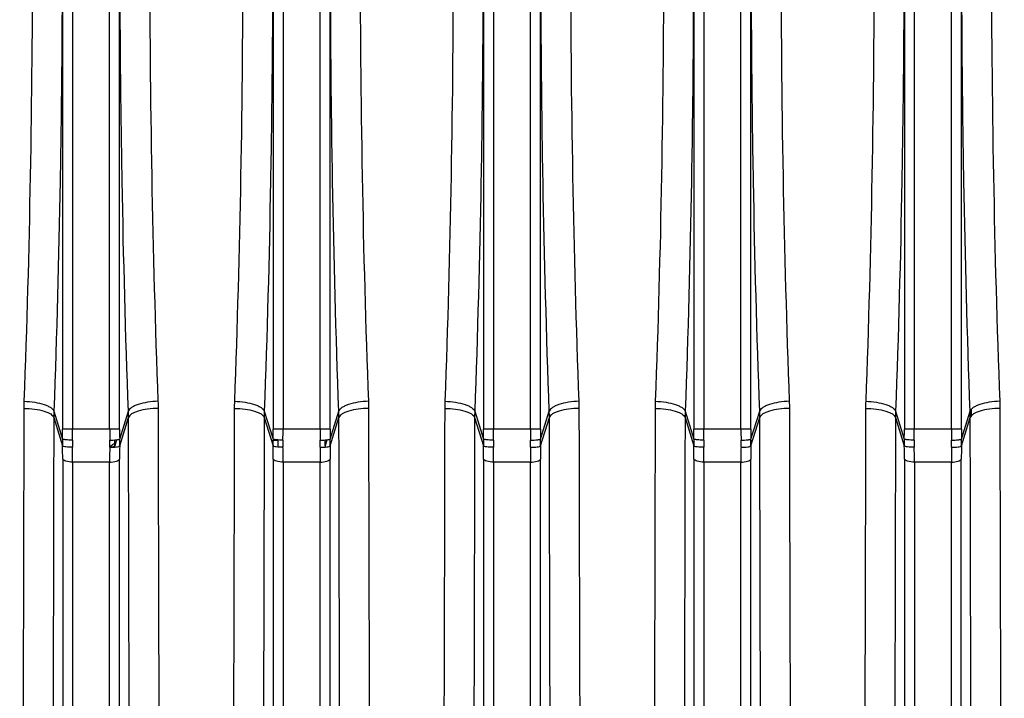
# Model space of a CAD drawing. Extents: x -1709 to 1181, y 8 to 1580.
# Tile 41 of 70: x -933 to -835, y 1355 to 1423. Entities that reach past the tile are written whole.
import ezdxf

# ---------------------------------------------------------------- set-up
doc = ezdxf.new("R2010")
doc.units = 0
doc.header["$LTSCALE"] = 65.395
doc.layers.get('0').update_dxf_attribs({"linetype": 'CONTINUOUS'})
doc.layers.add('3_ALL_AXES', color=7, linetype='CONTINUOUS')

msp = doc.modelspace()

# ---------------------------------------------------------------- linework, layer by layer
at = {"color": 9, "linetype": 'CONTINUOUS'}
for p, q in [((-928.475, 1478.542), (-928.475, 1381.864)), ((-927.481, 1478.542), (-927.481, 1381.864)), ((-923.782, 1381.864), (-923.782, 1478.542)), ((-922.787, 1381.864), (-922.787, 1478.542)), ((-907.475, 1478.542), (-907.475, 1381.864)), ((-906.481, 1478.542), (-906.481, 1381.864)), ((-902.782, 1381.864), (-902.782, 1478.542)), ((-901.787, 1381.864), (-901.787, 1478.542)), ((-886.475, 1478.542), (-886.475, 1381.864)), ((-885.481, 1478.542), (-885.481, 1381.864)), ((-881.782, 1381.864), (-881.782, 1478.542)), ((-880.787, 1381.864), (-880.787, 1478.542)), ((-865.475, 1478.542), (-865.475, 1381.864)), ((-864.481, 1478.542), (-864.481, 1381.864)), ((-860.782, 1381.864), (-860.782, 1478.542)), ((-859.787, 1381.864), (-859.787, 1478.542)), ((-844.475, 1478.542), (-844.475, 1381.864)), ((-843.481, 1478.542), (-843.481, 1381.864)), ((-839.782, 1381.864), (-839.782, 1478.542)), ((-838.787, 1381.864), (-838.787, 1478.542)), ((-929.35, 1383.649), (-928.481, 1380.874)), ((-922.781, 1380.874), (-921.912, 1383.649)), ((-908.35, 1383.649), (-907.481, 1380.874)), ((-901.781, 1380.874), (-900.912, 1383.649)), ((-887.35, 1383.649), (-886.481, 1380.874)), ((-880.781, 1380.874), (-879.912, 1383.649)), ((-866.35, 1383.649), (-865.481, 1380.874)), ((-859.781, 1380.874), (-858.912, 1383.649)), ((-845.35, 1383.649), (-844.481, 1380.874)), ((-838.781, 1380.874), (-837.912, 1383.649)), ((-837.785, 1383.209), (-837.777, 1383.862)), ((-837.784, 1383.209), (-837.778, 1383.762)), ((-929.363, 1383.018), (-928.481, 1380.203)), ((-922.782, 1380.203), (-921.9, 1383.018)), ((-908.363, 1383.018), (-907.481, 1380.203)), ((-901.782, 1380.203), (-900.9, 1383.018)), ((-887.363, 1383.018), (-886.481, 1380.203)), ((-880.782, 1380.203), (-879.9, 1383.018)), ((-866.363, 1383.018), (-865.481, 1380.203)), ((-859.782, 1380.203), (-858.9, 1383.018)), ((-845.363, 1383.018), (-844.481, 1380.203)), ((-838.782, 1380.203), (-837.9, 1383.018)), ((-922.787, 1381.864), (-928.475, 1381.864)), ((-901.787, 1381.864), (-907.475, 1381.864)), ((-880.787, 1381.864), (-886.475, 1381.864)), ((-859.787, 1381.864), (-865.475, 1381.864)), ((-838.787, 1381.864), (-844.475, 1381.864)), ((-923.094, 1380.801), (-923.282, 1380.203)), ((-906.987, 1380.764), (-906.986, 1380.784)), ((-902.094, 1380.801), (-902.282, 1380.203)), ((-859.817, 1380.854), (-859.837, 1380.16)), ((-859.817, 1380.854), (-859.837, 1380.16)), ((-923.282, 1380.203), (-923.283, 1380.07)), ((-928.471, 1378.875), (-928.471, 1300.398)), ((-927.476, 1378.579), (-927.476, 1299.65)), ((-923.787, 1378.579), (-927.476, 1378.579)), ((-923.787, 1299.65), (-923.787, 1378.579)), ((-922.791, 1300.398), (-922.791, 1378.875)), ((-907.471, 1378.875), (-907.471, 1300.398)), ((-906.476, 1378.579), (-906.476, 1299.65)), ((-902.787, 1378.579), (-906.476, 1378.579)), ((-902.787, 1299.65), (-902.787, 1378.579)), ((-901.791, 1300.398), (-901.791, 1378.875)), ((-886.471, 1378.875), (-886.471, 1300.398)), ((-881.787, 1378.579), (-885.476, 1378.579)), ((-885.476, 1378.579), (-885.476, 1299.65)), ((-881.787, 1299.65), (-881.787, 1378.579)), ((-880.791, 1300.398), (-880.791, 1378.875)), ((-865.471, 1378.875), (-865.471, 1300.398)), ((-860.787, 1378.579), (-864.476, 1378.579)), ((-864.476, 1378.579), (-864.476, 1299.65)), ((-860.787, 1299.65), (-860.787, 1378.579)), ((-859.791, 1300.398), (-859.791, 1378.875)), ((-844.471, 1378.875), (-844.471, 1300.398)), ((-839.787, 1378.579), (-843.476, 1378.579)), ((-843.476, 1378.579), (-843.476, 1299.65)), ((-839.787, 1299.65), (-839.787, 1378.579)), ((-838.791, 1300.398), (-838.791, 1378.875))]:
    msp.add_line(p, q, dxfattribs=at)
at = {"color": 2, "linetype": 'CONTINUOUS'}
msp.add_line((-902.282, 1380.203), (-902.283, 1380.07), dxfattribs=at)
at = {"color": 9, "linetype": 'CONTINUOUS'}
for centre, radius, start, end in [((-912.502, 1383.894), 19.846, 177.84787, 179.90044), ((-938.761, 1383.894), 19.846, 0.09956, 2.15213), ((-891.502, 1383.894), 19.846, 177.84787, 179.90044), ((-917.761, 1383.894), 19.846, 0.09956, 2.15213), ((-870.502, 1383.894), 19.846, 177.84787, 179.90044), ((-896.761, 1383.894), 19.846, 0.09956, 2.15213), ((-849.502, 1383.894), 19.846, 177.84787, 179.90044), ((-875.761, 1383.894), 19.846, 0.09956, 2.15213), ((-828.502, 1383.894), 19.846, 177.84787, 179.90044), ((-911.359, 1382.982), 18.003, 177.87734, 179.88592), ((-939.903, 1382.982), 18.003, 0.11408, 2.12266), ((-890.359, 1382.982), 18.003, 177.87734, 179.88592), ((-918.903, 1382.982), 18.003, 0.11408, 2.12266), ((-869.359, 1382.982), 18.003, 177.87734, 179.88592), ((-897.903, 1382.982), 18.003, 0.11408, 2.12266), ((-848.359, 1382.982), 18.003, 177.87734, 179.88592), ((-876.903, 1382.982), 18.003, 0.11408, 2.12266), ((-827.359, 1382.982), 18.003, 177.87734, 179.88592), ((-1013.592, 1381.862), 85.116, 359.33452, 0.001), ((-1032.561, 1381.862), 105.08, 359.40107, 0.0009), ((-818.701, 1381.862), 105.08, 179.9991, 180.59893), ((-837.671, 1381.862), 85.116, 179.999, 180.66548), ((-992.592, 1381.862), 85.116, 359.33452, 0.001), ((-1011.561, 1381.862), 105.08, 359.40107, 0.0009), ((-797.701, 1381.862), 105.08, 179.9991, 180.59893), ((-816.671, 1381.862), 85.116, 179.999, 180.66548), ((-971.592, 1381.862), 85.116, 359.33452, 0.001), ((-990.561, 1381.862), 105.08, 359.40107, 0.0009), ((-776.701, 1381.862), 105.08, 179.9991, 180.59893), ((-795.671, 1381.862), 85.116, 179.999, 180.66548), ((-950.592, 1381.862), 85.116, 359.33452, 0.001), ((-969.561, 1381.862), 105.08, 359.40107, 0.0009), ((-755.701, 1381.862), 105.08, 179.9991, 180.59893), ((-774.671, 1381.862), 85.116, 179.999, 180.66548), ((-929.592, 1381.862), 85.116, 359.33452, 0.001), ((-948.561, 1381.862), 105.08, 359.40107, 0.0009), ((-734.701, 1381.862), 105.08, 179.9991, 180.59893), ((-753.671, 1381.862), 85.116, 179.999, 180.66548), ((-903.224, 1380.548), 25.259, 179.26164, 180.78355), ((-897.322, 1380.443), 30.167, 179.3913, 180.74019), ((-906.962, 1387.88), 7.116, 265.80535, 267.30955), ((-906.893, 1389.355), 8.592, 267.31207, 269.37436), ((-876.792, 1380.443), 30.196, 179.39174, 180.70657), ((-861.224, 1380.548), 25.259, 179.26164, 180.78355), ((-855.322, 1380.443), 30.167, 179.3913, 180.74019), ((-911.941, 1380.443), 30.167, 359.25981, 0.6087), ((-906.038, 1380.548), 25.259, 359.21645, 0.73836), ((-819.224, 1380.548), 25.259, 179.26164, 180.78355), ((-813.322, 1380.443), 30.167, 179.3913, 180.74019), ((-869.941, 1380.443), 30.167, 359.25981, 0.6087), ((-864.038, 1380.548), 25.259, 359.21645, 0.73836), ((-1020.982, 1378.854), 92.511, 0.013, 0.83539), ((-1041.546, 1378.556), 114.07, 0.01171, 0.75232), ((-811.967, 1378.571), 111.82, 179.24023, 179.99574), ((-832.105, 1378.867), 90.687, 179.15634, 179.99528), ((-999.982, 1378.854), 92.511, 0.013, 0.83539), ((-1020.546, 1378.556), 114.07, 0.01171, 0.75232), ((-790.967, 1378.571), 111.82, 179.24023, 179.99574), ((-811.105, 1378.867), 90.687, 179.15634, 179.99528), ((-978.982, 1378.854), 92.511, 0.013, 0.83539), ((-999.546, 1378.556), 114.07, 0.01171, 0.75232), ((-769.967, 1378.571), 111.82, 179.24023, 179.99574), ((-790.105, 1378.867), 90.687, 179.15634, 179.99528), ((-957.982, 1378.854), 92.511, 0.013, 0.83539), ((-978.546, 1378.556), 114.07, 0.01171, 0.75232), ((-748.967, 1378.571), 111.82, 179.24023, 179.99574), ((-769.105, 1378.867), 90.687, 179.15634, 179.99528), ((-936.982, 1378.854), 92.511, 0.013, 0.83539), ((-957.546, 1378.556), 114.07, 0.01171, 0.75232), ((-727.967, 1378.571), 111.82, 179.24023, 179.99574), ((-748.105, 1378.867), 90.687, 179.15634, 179.99528)]:
    msp.add_arc(centre, radius, start, end, dxfattribs=at)
at = {"color": 2, "linetype": 'CONTINUOUS'}
for centre, radius, start, end in [((-854.761, 1383.894), 19.846, 0.09956, 2.15213), ((-855.903, 1382.982), 18.003, 0.11408, 2.12266), ((-953.941, 1380.443), 30.167, 359.25981, 0.6087), ((-948.412, 1380.547), 25.132, 359.21408, 0.53881), ((-948.038, 1380.548), 25.259, 359.21645, 0.73836), ((-882.224, 1380.548), 25.259, 179.26164, 180.78355), ((-876.322, 1380.443), 30.167, 179.3913, 180.74019), ((-932.941, 1380.443), 30.167, 359.25981, 0.6087), ((-927.412, 1380.547), 25.132, 359.21408, 0.53881), ((-927.038, 1380.548), 25.259, 359.21645, 0.73836), ((-840.224, 1380.548), 25.259, 179.26164, 180.78355), ((-834.322, 1380.443), 30.167, 179.3913, 180.74019), ((-890.941, 1380.443), 30.167, 359.25981, 0.6087), ((-885.038, 1380.548), 25.259, 359.21645, 0.73836), ((-924.072, 1383.351), 3.294, 275.14725, 276.71627), ((-923.994, 1382.696), 2.634, 276.70778, 278.49609)]:
    msp.add_arc(centre, radius, start, end, dxfattribs=at)
at = {"color": 9, "linetype": 'CONTINUOUS'}
for points, knots in [([(-929.35, 1476.757), (-929.069, 1469.113), (-928.655, 1453.596), (-928.45, 1430.203), (-928.655, 1406.81), (-929.069, 1391.293), (-929.35, 1383.649)], [0, 0, 0, 0, 0.246422, 0.5, 0.753577, 1, 1, 1, 1]), ([(-921.912, 1383.649), (-922.193, 1391.293), (-922.607, 1406.81), (-922.812, 1430.203), (-922.607, 1453.596), (-922.193, 1469.113), (-921.912, 1476.757)], [0, 0, 0, 0, 0.246422, 0.5, 0.753577, 1, 1, 1, 1]), ([(-908.35, 1476.757), (-908.069, 1469.113), (-907.655, 1453.596), (-907.45, 1430.203), (-907.655, 1406.81), (-908.069, 1391.293), (-908.35, 1383.649)], [0, 0, 0, 0, 0.246422, 0.5, 0.753577, 1, 1, 1, 1]), ([(-900.912, 1383.649), (-901.193, 1391.293), (-901.607, 1406.81), (-901.812, 1430.203), (-901.607, 1453.596), (-901.193, 1469.113), (-900.912, 1476.757)], [0, 0, 0, 0, 0.246422, 0.5, 0.753577, 1, 1, 1, 1]), ([(-887.35, 1476.757), (-887.069, 1469.113), (-886.655, 1453.596), (-886.45, 1430.203), (-886.655, 1406.81), (-887.069, 1391.293), (-887.35, 1383.649)], [0, 0, 0, 0, 0.246422, 0.5, 0.753577, 1, 1, 1, 1]), ([(-879.912, 1383.649), (-880.193, 1391.293), (-880.607, 1406.81), (-880.812, 1430.203), (-880.607, 1453.596), (-880.193, 1469.113), (-879.912, 1476.757)], [0, 0, 0, 0, 0.246422, 0.5, 0.753577, 1, 1, 1, 1]), ([(-866.35, 1476.757), (-866.069, 1469.113), (-865.655, 1453.596), (-865.45, 1430.203), (-865.655, 1406.81), (-866.069, 1391.293), (-866.35, 1383.649)], [0, 0, 0, 0, 0.246422, 0.5, 0.753577, 1, 1, 1, 1]), ([(-858.912, 1383.649), (-859.193, 1391.293), (-859.607, 1406.81), (-859.812, 1430.203), (-859.607, 1453.596), (-859.193, 1469.113), (-858.912, 1476.757)], [0, 0, 0, 0, 0.246422, 0.5, 0.753577, 1, 1, 1, 1]), ([(-845.35, 1476.757), (-845.069, 1469.113), (-844.655, 1453.596), (-844.45, 1430.203), (-844.655, 1406.81), (-845.069, 1391.293), (-845.35, 1383.649)], [0, 0, 0, 0, 0.246422, 0.5, 0.753577, 1, 1, 1, 1]), ([(-837.912, 1383.649), (-838.193, 1391.293), (-838.607, 1406.81), (-838.812, 1430.203), (-838.607, 1453.596), (-838.193, 1469.113), (-837.912, 1476.757)], [0, 0, 0, 0, 0.246422, 0.5, 0.753577, 1, 1, 1, 1]), ([(-932.334, 1475.766), (-932.053, 1468.285), (-931.639, 1453.098), (-931.434, 1430.203), (-931.639, 1407.307), (-932.053, 1392.121), (-932.334, 1384.639)], [0, 0, 0, 0, 0.246423, 0.5, 0.753577, 1, 1, 1, 1]), ([(-918.929, 1384.639), (-919.21, 1392.121), (-919.624, 1407.307), (-919.828, 1430.203), (-919.624, 1453.098), (-919.21, 1468.285), (-918.929, 1475.766)], [0, 0, 0, 0, 0.246423, 0.5, 0.753577, 1, 1, 1, 1]), ([(-911.334, 1475.766), (-911.053, 1468.285), (-910.639, 1453.098), (-910.434, 1430.203), (-910.639, 1407.307), (-911.053, 1392.121), (-911.334, 1384.639)], [0, 0, 0, 0, 0.246423, 0.5, 0.753577, 1, 1, 1, 1]), ([(-897.929, 1384.639), (-898.21, 1392.121), (-898.624, 1407.307), (-898.828, 1430.203), (-898.624, 1453.098), (-898.21, 1468.285), (-897.929, 1475.766)], [0, 0, 0, 0, 0.246423, 0.5, 0.753577, 1, 1, 1, 1]), ([(-890.334, 1475.766), (-890.053, 1468.285), (-889.639, 1453.098), (-889.434, 1430.203), (-889.639, 1407.307), (-890.053, 1392.121), (-890.334, 1384.639)], [0, 0, 0, 0, 0.246423, 0.5, 0.753577, 1, 1, 1, 1]), ([(-876.929, 1384.639), (-877.21, 1392.121), (-877.624, 1407.307), (-877.828, 1430.203), (-877.624, 1453.098), (-877.21, 1468.285), (-876.929, 1475.766)], [0, 0, 0, 0, 0.246423, 0.5, 0.753577, 1, 1, 1, 1]), ([(-869.334, 1475.766), (-869.053, 1468.285), (-868.639, 1453.098), (-868.434, 1430.203), (-868.639, 1407.307), (-869.053, 1392.121), (-869.334, 1384.639)], [0, 0, 0, 0, 0.246423, 0.5, 0.753577, 1, 1, 1, 1]), ([(-855.929, 1384.639), (-856.21, 1392.121), (-856.624, 1407.307), (-856.828, 1430.203), (-856.624, 1453.098), (-856.21, 1468.285), (-855.929, 1475.766)], [0, 0, 0, 0, 0.246423, 0.5, 0.753577, 1, 1, 1, 1]), ([(-848.334, 1475.766), (-848.053, 1468.285), (-847.639, 1453.098), (-847.434, 1430.203), (-847.639, 1407.307), (-848.053, 1392.121), (-848.334, 1384.639)], [0, 0, 0, 0, 0.246423, 0.5, 0.753577, 1, 1, 1, 1]), ([(-834.929, 1384.639), (-835.21, 1392.121), (-835.624, 1407.307), (-835.828, 1430.203), (-835.624, 1453.098), (-835.21, 1468.285), (-834.929, 1475.766)], [0, 0, 0, 0, 0.246423, 0.5, 0.753577, 1, 1, 1, 1]), ([(-932.334, 1384.639), (-931.973, 1384.628), (-931.293, 1384.565), (-930.495, 1384.39), (-929.964, 1384.187), (-929.615, 1383.998), (-929.395, 1383.799), (-929.35, 1383.649)], [0, 0, 0, 0, 0.333388, 0.628777, 0.751956, 0.855018, 1, 1, 1, 1]), ([(-918.929, 1384.639), (-919.289, 1384.628), (-919.97, 1384.565), (-920.767, 1384.39), (-921.299, 1384.187), (-921.648, 1383.998), (-921.867, 1383.799), (-921.912, 1383.649)], [0, 0, 0, 0, 0.333388, 0.628777, 0.751956, 0.855018, 1, 1, 1, 1]), ([(-911.334, 1384.639), (-910.973, 1384.628), (-910.293, 1384.565), (-909.495, 1384.39), (-908.964, 1384.187), (-908.615, 1383.998), (-908.395, 1383.799), (-908.35, 1383.649)], [0, 0, 0, 0, 0.333388, 0.628777, 0.751956, 0.855018, 1, 1, 1, 1]), ([(-897.929, 1384.639), (-898.289, 1384.628), (-898.97, 1384.565), (-899.767, 1384.39), (-900.299, 1384.187), (-900.648, 1383.998), (-900.867, 1383.799), (-900.912, 1383.649)], [0, 0, 0, 0, 0.333388, 0.628777, 0.751956, 0.855018, 1, 1, 1, 1]), ([(-890.334, 1384.639), (-889.973, 1384.628), (-889.293, 1384.565), (-888.495, 1384.39), (-887.964, 1384.187), (-887.615, 1383.998), (-887.395, 1383.799), (-887.35, 1383.649)], [0, 0, 0, 0, 0.333388, 0.628777, 0.751956, 0.855018, 1, 1, 1, 1]), ([(-876.929, 1384.639), (-877.289, 1384.628), (-877.97, 1384.565), (-878.767, 1384.39), (-879.299, 1384.187), (-879.648, 1383.998), (-879.867, 1383.799), (-879.912, 1383.649)], [0, 0, 0, 0, 0.333388, 0.628777, 0.751956, 0.855018, 1, 1, 1, 1]), ([(-869.334, 1384.639), (-868.973, 1384.628), (-868.293, 1384.565), (-867.495, 1384.39), (-866.964, 1384.187), (-866.615, 1383.998), (-866.395, 1383.799), (-866.35, 1383.649)], [0, 0, 0, 0, 0.333388, 0.628777, 0.751956, 0.855018, 1, 1, 1, 1]), ([(-855.929, 1384.639), (-856.289, 1384.628), (-856.97, 1384.565), (-857.767, 1384.39), (-858.299, 1384.187), (-858.648, 1383.998), (-858.867, 1383.799), (-858.912, 1383.649)], [0, 0, 0, 0, 0.333388, 0.628777, 0.751956, 0.855018, 1, 1, 1, 1]), ([(-848.334, 1384.639), (-847.973, 1384.628), (-847.293, 1384.565), (-846.495, 1384.39), (-845.964, 1384.187), (-845.615, 1383.998), (-845.395, 1383.799), (-845.35, 1383.649)], [0, 0, 0, 0, 0.333388, 0.628777, 0.751956, 0.855018, 1, 1, 1, 1]), ([(-932.348, 1383.929), (-932.364, 1374.737), (-932.403, 1357.569), (-932.491, 1334.036), (-932.601, 1315.254), (-932.698, 1304.448), (-932.76, 1300.008)], [0, 0, 0, 0, 0.328585, 0.613695, 0.841246, 1, 1, 1, 1]), ([(-932.348, 1383.929), (-931.988, 1383.928), (-931.308, 1383.887), (-930.509, 1383.734), (-929.977, 1383.544), (-929.627, 1383.364), (-929.407, 1383.168), (-929.363, 1383.018)], [0, 0, 0, 0, 0.334423, 0.629692, 0.752516, 0.855165, 1, 1, 1, 1]), ([(-918.915, 1383.929), (-919.275, 1383.928), (-919.954, 1383.887), (-920.753, 1383.734), (-921.285, 1383.544), (-921.635, 1383.364), (-921.855, 1383.168), (-921.9, 1383.018)], [0, 0, 0, 0, 0.334423, 0.629692, 0.752516, 0.855165, 1, 1, 1, 1]), ([(-918.502, 1300.008), (-918.565, 1304.448), (-918.661, 1315.254), (-918.772, 1334.036), (-918.859, 1357.569), (-918.899, 1374.737), (-918.915, 1383.929)], [0, 0, 0, 0, 0.158753, 0.386304, 0.671414, 1, 1, 1, 1]), ([(-911.348, 1383.929), (-911.364, 1374.737), (-911.403, 1357.569), (-911.491, 1334.036), (-911.601, 1315.254), (-911.698, 1304.448), (-911.76, 1300.008)], [0, 0, 0, 0, 0.328585, 0.613695, 0.841246, 1, 1, 1, 1]), ([(-911.348, 1383.929), (-910.988, 1383.928), (-910.308, 1383.887), (-909.509, 1383.734), (-908.977, 1383.544), (-908.627, 1383.364), (-908.407, 1383.168), (-908.363, 1383.018)], [0, 0, 0, 0, 0.334423, 0.629692, 0.752516, 0.855165, 1, 1, 1, 1]), ([(-897.915, 1383.929), (-898.275, 1383.928), (-898.954, 1383.887), (-899.753, 1383.734), (-900.285, 1383.544), (-900.635, 1383.364), (-900.855, 1383.168), (-900.9, 1383.018)], [0, 0, 0, 0, 0.334423, 0.629692, 0.752516, 0.855165, 1, 1, 1, 1]), ([(-897.502, 1300.008), (-897.565, 1304.448), (-897.661, 1315.254), (-897.772, 1334.036), (-897.859, 1357.569), (-897.899, 1374.737), (-897.915, 1383.929)], [0, 0, 0, 0, 0.158753, 0.386304, 0.671414, 1, 1, 1, 1]), ([(-890.348, 1383.929), (-890.364, 1374.737), (-890.403, 1357.569), (-890.491, 1334.036), (-890.601, 1315.254), (-890.698, 1304.448), (-890.76, 1300.008)], [0, 0, 0, 0, 0.328585, 0.613695, 0.841246, 1, 1, 1, 1]), ([(-890.348, 1383.929), (-889.988, 1383.928), (-889.308, 1383.887), (-888.509, 1383.734), (-887.977, 1383.544), (-887.627, 1383.364), (-887.407, 1383.168), (-887.363, 1383.018)], [0, 0, 0, 0, 0.334423, 0.629692, 0.752516, 0.855165, 1, 1, 1, 1]), ([(-876.915, 1383.929), (-877.275, 1383.928), (-877.954, 1383.887), (-878.753, 1383.734), (-879.285, 1383.544), (-879.635, 1383.364), (-879.855, 1383.168), (-879.9, 1383.018)], [0, 0, 0, 0, 0.334423, 0.629692, 0.752516, 0.855165, 1, 1, 1, 1]), ([(-876.502, 1300.008), (-876.565, 1304.448), (-876.661, 1315.254), (-876.772, 1334.036), (-876.859, 1357.569), (-876.899, 1374.737), (-876.915, 1383.929)], [0, 0, 0, 0, 0.158753, 0.386304, 0.671414, 1, 1, 1, 1]), ([(-869.348, 1383.929), (-869.364, 1374.737), (-869.403, 1357.569), (-869.491, 1334.036), (-869.601, 1315.254), (-869.698, 1304.448), (-869.76, 1300.008)], [0, 0, 0, 0, 0.328585, 0.613695, 0.841246, 1, 1, 1, 1]), ([(-869.348, 1383.929), (-868.988, 1383.928), (-868.308, 1383.887), (-867.509, 1383.734), (-866.977, 1383.544), (-866.627, 1383.364), (-866.407, 1383.168), (-866.363, 1383.018)], [0, 0, 0, 0, 0.334423, 0.629692, 0.752516, 0.855165, 1, 1, 1, 1]), ([(-855.915, 1383.929), (-856.275, 1383.928), (-856.954, 1383.887), (-857.753, 1383.734), (-858.285, 1383.544), (-858.635, 1383.364), (-858.855, 1383.168), (-858.9, 1383.018)], [0, 0, 0, 0, 0.334423, 0.629692, 0.752516, 0.855165, 1, 1, 1, 1]), ([(-855.502, 1300.008), (-855.565, 1304.448), (-855.661, 1315.254), (-855.772, 1334.036), (-855.859, 1357.569), (-855.899, 1374.737), (-855.915, 1383.929)], [0, 0, 0, 0, 0.158753, 0.386304, 0.671414, 1, 1, 1, 1]), ([(-848.348, 1383.929), (-848.364, 1374.737), (-848.403, 1357.569), (-848.491, 1334.036), (-848.601, 1315.254), (-848.698, 1304.448), (-848.76, 1300.008)], [0, 0, 0, 0, 0.328585, 0.613695, 0.841246, 1, 1, 1, 1]), ([(-848.348, 1383.929), (-847.988, 1383.928), (-847.308, 1383.887), (-846.509, 1383.734), (-845.977, 1383.544), (-845.627, 1383.364), (-845.407, 1383.168), (-845.363, 1383.018)], [0, 0, 0, 0, 0.334423, 0.629692, 0.752516, 0.855165, 1, 1, 1, 1]), ([(-834.502, 1300.008), (-834.565, 1304.448), (-834.661, 1315.254), (-834.772, 1334.036), (-834.859, 1357.569), (-834.899, 1374.737), (-834.915, 1383.929)], [0, 0, 0, 0, 0.158753, 0.386304, 0.671414, 1, 1, 1, 1]), ([(-929.363, 1383.018), (-929.378, 1373.646), (-929.418, 1356.141), (-929.505, 1332.147), (-929.616, 1312.997), (-929.712, 1301.98), (-929.775, 1297.453)], [0, 0, 0, 0, 0.328601, 0.613718, 0.841265, 1, 1, 1, 1]), ([(-921.487, 1297.453), (-921.55, 1301.98), (-921.647, 1312.997), (-921.757, 1332.147), (-921.845, 1356.141), (-921.884, 1373.646), (-921.9, 1383.018)], [0, 0, 0, 0, 0.158735, 0.386281, 0.671398, 1, 1, 1, 1]), ([(-908.363, 1383.018), (-908.378, 1373.646), (-908.418, 1356.141), (-908.505, 1332.147), (-908.616, 1312.997), (-908.712, 1301.98), (-908.775, 1297.453)], [0, 0, 0, 0, 0.328601, 0.613718, 0.841265, 1, 1, 1, 1]), ([(-900.487, 1297.453), (-900.55, 1301.98), (-900.647, 1312.997), (-900.757, 1332.147), (-900.845, 1356.141), (-900.884, 1373.646), (-900.9, 1383.018)], [0, 0, 0, 0, 0.158735, 0.386281, 0.671398, 1, 1, 1, 1]), ([(-887.363, 1383.018), (-887.378, 1373.646), (-887.418, 1356.141), (-887.505, 1332.147), (-887.616, 1312.997), (-887.712, 1301.98), (-887.775, 1297.453)], [0, 0, 0, 0, 0.328601, 0.613718, 0.841265, 1, 1, 1, 1]), ([(-879.487, 1297.453), (-879.55, 1301.98), (-879.647, 1312.997), (-879.757, 1332.147), (-879.845, 1356.141), (-879.884, 1373.646), (-879.9, 1383.018)], [0, 0, 0, 0, 0.158735, 0.386281, 0.671398, 1, 1, 1, 1]), ([(-866.363, 1383.018), (-866.378, 1373.646), (-866.418, 1356.141), (-866.505, 1332.147), (-866.616, 1312.997), (-866.712, 1301.98), (-866.775, 1297.453)], [0, 0, 0, 0, 0.328601, 0.613718, 0.841265, 1, 1, 1, 1]), ([(-858.487, 1297.453), (-858.55, 1301.98), (-858.647, 1312.997), (-858.757, 1332.147), (-858.845, 1356.141), (-858.884, 1373.646), (-858.9, 1383.018)], [0, 0, 0, 0, 0.158735, 0.386281, 0.671398, 1, 1, 1, 1]), ([(-845.363, 1383.018), (-845.378, 1373.646), (-845.418, 1356.141), (-845.505, 1332.147), (-845.616, 1312.997), (-845.712, 1301.98), (-845.775, 1297.453)], [0, 0, 0, 0, 0.328601, 0.613718, 0.841265, 1, 1, 1, 1]), ([(-837.487, 1297.453), (-837.55, 1301.98), (-837.647, 1312.997), (-837.757, 1332.147), (-837.845, 1356.141), (-837.884, 1373.646), (-837.9, 1383.018)], [0, 0, 0, 0, 0.158735, 0.386281, 0.671398, 1, 1, 1, 1]), ([(-927.487, 1380.764), (-927.606, 1380.765), (-927.83, 1380.772), (-928.094, 1380.791), (-928.272, 1380.813), (-928.369, 1380.831), (-928.436, 1380.849), (-928.472, 1380.864), (-928.481, 1380.874)], [0, 0, 0, 0, 0.35638, 0.666166, 0.790635, 0.889293, 0.959343, 1, 1, 1, 1]), ([(-885.487, 1380.764), (-885.606, 1380.765), (-885.83, 1380.772), (-886.094, 1380.791), (-886.272, 1380.813), (-886.369, 1380.831), (-886.436, 1380.849), (-886.472, 1380.864), (-886.481, 1380.874)], [0, 0, 0, 0, 0.35638, 0.666166, 0.790635, 0.889293, 0.959343, 1, 1, 1, 1]), ([(-881.776, 1380.764), (-881.656, 1380.765), (-881.433, 1380.772), (-881.168, 1380.791), (-880.991, 1380.813), (-880.894, 1380.831), (-880.827, 1380.849), (-880.791, 1380.864), (-880.781, 1380.874)], [0, 0, 0, 0, 0.35638, 0.666166, 0.790635, 0.889293, 0.959343, 1, 1, 1, 1]), ([(-843.487, 1380.764), (-843.606, 1380.765), (-843.83, 1380.772), (-844.094, 1380.791), (-844.272, 1380.813), (-844.369, 1380.831), (-844.436, 1380.849), (-844.472, 1380.864), (-844.481, 1380.874)], [0, 0, 0, 0, 0.35638, 0.666166, 0.790635, 0.889293, 0.959343, 1, 1, 1, 1]), ([(-839.776, 1380.764), (-839.656, 1380.765), (-839.433, 1380.772), (-839.168, 1380.791), (-838.991, 1380.813), (-838.894, 1380.831), (-838.827, 1380.849), (-838.791, 1380.864), (-838.781, 1380.874)], [0, 0, 0, 0, 0.35638, 0.666166, 0.790635, 0.889293, 0.959343, 1, 1, 1, 1]), ([(-927.486, 1380.053), (-927.606, 1380.052), (-927.83, 1380.055), (-928.129, 1380.082), (-928.332, 1380.12), (-928.439, 1380.163), (-928.473, 1380.189), (-928.481, 1380.203)], [0, 0, 0, 0, 0.352467, 0.659077, 0.881511, 0.953605, 1, 1, 1, 1]), ([(-885.486, 1380.053), (-885.606, 1380.052), (-885.83, 1380.055), (-886.129, 1380.082), (-886.332, 1380.12), (-886.439, 1380.163), (-886.473, 1380.189), (-886.481, 1380.203)], [0, 0, 0, 0, 0.352467, 0.659077, 0.881511, 0.953605, 1, 1, 1, 1]), ([(-881.777, 1380.053), (-881.657, 1380.052), (-881.432, 1380.055), (-881.134, 1380.082), (-880.93, 1380.12), (-880.823, 1380.163), (-880.789, 1380.189), (-880.782, 1380.203)], [0, 0, 0, 0, 0.352467, 0.659077, 0.881511, 0.953605, 1, 1, 1, 1]), ([(-843.486, 1380.053), (-843.606, 1380.052), (-843.83, 1380.055), (-844.129, 1380.082), (-844.332, 1380.12), (-844.439, 1380.163), (-844.473, 1380.189), (-844.481, 1380.203)], [0, 0, 0, 0, 0.352467, 0.659077, 0.881511, 0.953605, 1, 1, 1, 1]), ([(-839.777, 1380.053), (-839.657, 1380.052), (-839.432, 1380.055), (-839.134, 1380.082), (-838.93, 1380.12), (-838.823, 1380.163), (-838.789, 1380.189), (-838.782, 1380.203)], [0, 0, 0, 0, 0.352467, 0.659077, 0.881511, 0.953605, 1, 1, 1, 1]), ([(-927.476, 1378.579), (-927.701, 1378.579), (-928.014, 1378.609), (-928.347, 1378.731), (-928.456, 1378.826), (-928.471, 1378.875)], [0, 0, 0, 0, 0.631018, 0.856212, 1, 1, 1, 1]), ([(-923.787, 1378.579), (-923.561, 1378.579), (-923.248, 1378.609), (-922.916, 1378.731), (-922.806, 1378.826), (-922.791, 1378.875)], [0, 0, 0, 0, 0.631018, 0.856212, 1, 1, 1, 1]), ([(-906.476, 1378.579), (-906.701, 1378.579), (-907.014, 1378.609), (-907.347, 1378.731), (-907.456, 1378.826), (-907.471, 1378.875)], [0, 0, 0, 0, 0.631018, 0.856212, 1, 1, 1, 1]), ([(-902.787, 1378.579), (-902.561, 1378.579), (-902.248, 1378.609), (-901.916, 1378.731), (-901.806, 1378.826), (-901.791, 1378.875)], [0, 0, 0, 0, 0.631018, 0.856212, 1, 1, 1, 1]), ([(-885.476, 1378.579), (-885.701, 1378.579), (-886.014, 1378.609), (-886.347, 1378.731), (-886.456, 1378.826), (-886.471, 1378.875)], [0, 0, 0, 0, 0.631018, 0.856212, 1, 1, 1, 1]), ([(-881.787, 1378.579), (-881.561, 1378.579), (-881.248, 1378.609), (-880.916, 1378.731), (-880.806, 1378.826), (-880.791, 1378.875)], [0, 0, 0, 0, 0.631018, 0.856212, 1, 1, 1, 1]), ([(-864.476, 1378.579), (-864.701, 1378.579), (-865.014, 1378.609), (-865.347, 1378.731), (-865.456, 1378.826), (-865.471, 1378.875)], [0, 0, 0, 0, 0.631018, 0.856212, 1, 1, 1, 1]), ([(-860.787, 1378.579), (-860.561, 1378.579), (-860.248, 1378.609), (-859.916, 1378.731), (-859.806, 1378.826), (-859.791, 1378.875)], [0, 0, 0, 0, 0.631018, 0.856212, 1, 1, 1, 1]), ([(-843.476, 1378.579), (-843.701, 1378.579), (-844.014, 1378.609), (-844.347, 1378.731), (-844.456, 1378.826), (-844.471, 1378.875)], [0, 0, 0, 0, 0.631018, 0.856212, 1, 1, 1, 1]), ([(-839.787, 1378.579), (-839.561, 1378.579), (-839.248, 1378.609), (-838.916, 1378.731), (-838.806, 1378.826), (-838.791, 1378.875)], [0, 0, 0, 0, 0.631018, 0.856212, 1, 1, 1, 1])]:
    msp.add_open_spline(points, degree=3, knots=knots, dxfattribs=at)
at = {"color": 2, "linetype": 'CONTINUOUS'}
for points, knots in [([(-834.929, 1384.639), (-835.289, 1384.628), (-835.97, 1384.565), (-836.767, 1384.39), (-837.299, 1384.187), (-837.648, 1383.998), (-837.867, 1383.799), (-837.912, 1383.649)], [0, 0, 0, 0, 0.333388, 0.628777, 0.751956, 0.855018, 1, 1, 1, 1]), ([(-834.915, 1383.929), (-835.275, 1383.928), (-835.954, 1383.887), (-836.753, 1383.734), (-837.285, 1383.544), (-837.635, 1383.364), (-837.855, 1383.168), (-837.9, 1383.018)], [0, 0, 0, 0, 0.334423, 0.629692, 0.752516, 0.855165, 1, 1, 1, 1]), ([(-923.776, 1380.764), (-923.656, 1380.765), (-923.433, 1380.772), (-923.168, 1380.791), (-922.991, 1380.813), (-922.894, 1380.831), (-922.827, 1380.849), (-922.791, 1380.864), (-922.781, 1380.874)], [0, 0, 0, 0, 0.35638, 0.666166, 0.790635, 0.889293, 0.959343, 1, 1, 1, 1]), ([(-906.487, 1380.764), (-906.606, 1380.765), (-906.83, 1380.772), (-907.094, 1380.791), (-907.272, 1380.813), (-907.369, 1380.831), (-907.436, 1380.849), (-907.472, 1380.864), (-907.481, 1380.874)], [0, 0, 0, 0, 0.35638, 0.666166, 0.790635, 0.889293, 0.959343, 1, 1, 1, 1]), ([(-902.776, 1380.764), (-902.656, 1380.765), (-902.433, 1380.772), (-902.168, 1380.791), (-901.991, 1380.813), (-901.894, 1380.831), (-901.827, 1380.849), (-901.791, 1380.864), (-901.781, 1380.874)], [0, 0, 0, 0, 0.35638, 0.666166, 0.790635, 0.889293, 0.959343, 1, 1, 1, 1]), ([(-864.487, 1380.764), (-864.606, 1380.765), (-864.83, 1380.772), (-865.094, 1380.791), (-865.272, 1380.813), (-865.369, 1380.831), (-865.436, 1380.849), (-865.472, 1380.864), (-865.481, 1380.874)], [0, 0, 0, 0, 0.35638, 0.666166, 0.790635, 0.889293, 0.959343, 1, 1, 1, 1]), ([(-860.776, 1380.764), (-860.656, 1380.765), (-860.433, 1380.772), (-860.168, 1380.791), (-859.991, 1380.813), (-859.894, 1380.831), (-859.827, 1380.849), (-859.791, 1380.864), (-859.781, 1380.874)], [0, 0, 0, 0, 0.35638, 0.666166, 0.790635, 0.889293, 0.959343, 1, 1, 1, 1]), ([(-923.777, 1380.053), (-923.657, 1380.052), (-923.432, 1380.055), (-923.134, 1380.082), (-922.93, 1380.12), (-922.823, 1380.163), (-922.789, 1380.189), (-922.782, 1380.203)], [0, 0, 0, 0, 0.352467, 0.659077, 0.881511, 0.953605, 1, 1, 1, 1]), ([(-923.605, 1380.091), (-923.53, 1380.102), (-923.43, 1380.12), (-923.323, 1380.163), (-923.289, 1380.189), (-923.282, 1380.203)], [0, 0, 0, 0, 0.652447, 0.863914, 1, 1, 1, 1]), ([(-906.486, 1380.053), (-906.606, 1380.052), (-906.83, 1380.055), (-907.129, 1380.082), (-907.332, 1380.12), (-907.439, 1380.163), (-907.473, 1380.189), (-907.481, 1380.203)], [0, 0, 0, 0, 0.352467, 0.659077, 0.881511, 0.953605, 1, 1, 1, 1]), ([(-902.777, 1380.053), (-902.657, 1380.052), (-902.432, 1380.055), (-902.134, 1380.082), (-901.93, 1380.12), (-901.823, 1380.163), (-901.789, 1380.189), (-901.782, 1380.203)], [0, 0, 0, 0, 0.352467, 0.659077, 0.881511, 0.953605, 1, 1, 1, 1]), ([(-864.486, 1380.053), (-864.606, 1380.052), (-864.83, 1380.055), (-865.129, 1380.082), (-865.332, 1380.12), (-865.439, 1380.163), (-865.473, 1380.189), (-865.481, 1380.203)], [0, 0, 0, 0, 0.352467, 0.659077, 0.881511, 0.953605, 1, 1, 1, 1]), ([(-860.777, 1380.053), (-860.657, 1380.052), (-860.432, 1380.055), (-860.134, 1380.082), (-859.93, 1380.12), (-859.823, 1380.163), (-859.789, 1380.189), (-859.782, 1380.203)], [0, 0, 0, 0, 0.352467, 0.659077, 0.881511, 0.953605, 1, 1, 1, 1])]:
    msp.add_open_spline(points, degree=3, knots=knots, dxfattribs=at)
at = {"layer": '3_ALL_AXES', "color": 7, "linetype": 'CONTINUOUS'}
for centre, radius, start, end in [((-895.144, 1345.62), 44.783, 129.13313, 129.68792), ((-895.137, 1345.61), 44.796, 128.93224, 129.13315)]:
    msp.add_arc(centre, radius, start, end, dxfattribs=at)

doc.saveas('drawing.dxf')
